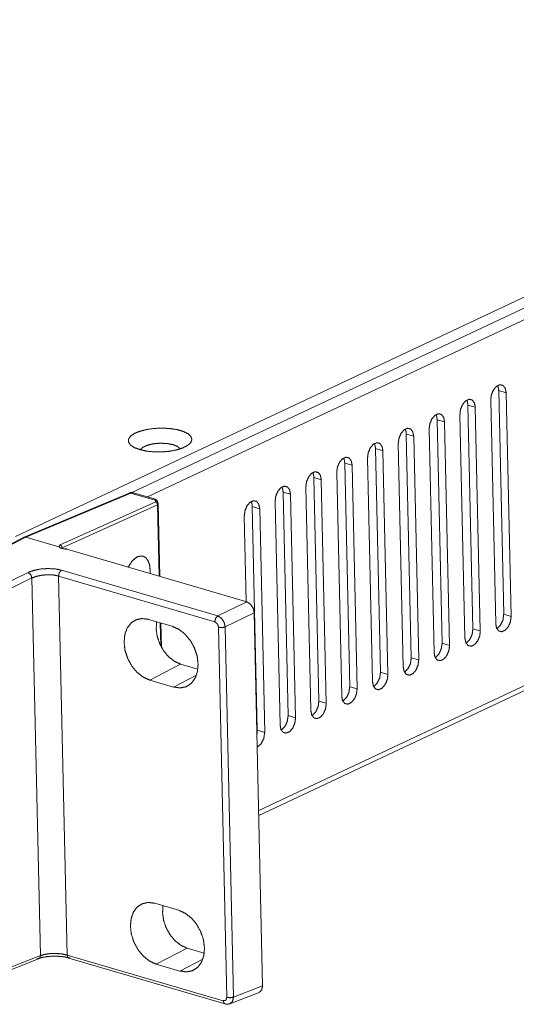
# Model space of a CAD drawing. Header units: millimetres. Extents: x 0 to 2122, y 0 to 1639.
# Tile 79 of 85: x 1550 to 1601, y 1154 to 1256. Entities that reach past the tile are written whole.
import ezdxf

# ---------------------------------------------------------------- set-up
doc = ezdxf.new("R2010")
doc.units = ezdxf.units.MM
doc.layers.add('1', color=7, linetype='Continuous', true_color=0xffffff)

msp = doc.modelspace()

# ---------------------------------------------------------------- linework, layer by layer
at = {"layer": '1', "color": 7, "linetype": 'Continuous', "lineweight": 13}
for p, q in [((1780.48, 1311.47), (1549.07, 1202.71)), ((1759.42, 1300.45), (1561.1, 1207.24)), ((1759.24, 1299.13), (1562.79, 1206.81)), ((1574.32, 1174.29), (1760.25, 1261.67)), ((1574.33, 1173.77), (1760.57, 1261.3)), ((1599.99, 1217.59), (1599.22, 1217.82)), ((1599.74, 1194.64), (1599.22, 1217.82)), ((1599.99, 1217.59), (1600.51, 1194.42)), ((1598.39, 1216.84), (1598.91, 1193.67)), ((1596.79, 1216.09), (1596.03, 1216.31)), ((1596.55, 1193.14), (1596.03, 1216.31)), ((1596.79, 1216.09), (1597.31, 1192.92)), ((1593.6, 1214.59), (1592.83, 1214.81)), ((1593.35, 1191.64), (1592.83, 1214.81)), ((1593.6, 1214.59), (1594.12, 1191.41)), ((1595.2, 1215.34), (1595.72, 1192.17)), ((1592, 1213.84), (1592.52, 1190.66)), ((1590.4, 1213.09), (1589.63, 1213.31)), ((1590.15, 1190.14), (1589.63, 1213.31)), ((1590.4, 1213.09), (1590.92, 1189.91)), ((1587.21, 1211.58), (1586.44, 1211.81)), ((1586.96, 1188.63), (1586.44, 1211.81)), ((1587.21, 1211.58), (1587.73, 1188.41)), ((1588.8, 1212.33), (1589.32, 1189.16)), ((1585.61, 1210.83), (1586.13, 1187.66)), ((1584.01, 1210.08), (1583.24, 1210.31)), ((1583.76, 1187.13), (1583.24, 1210.31)), ((1584.01, 1210.08), (1584.53, 1186.91)), ((1580.81, 1208.58), (1580.04, 1208.8)), ((1580.56, 1185.63), (1580.04, 1208.8)), ((1580.81, 1208.58), (1581.33, 1185.41)), ((1582.41, 1209.33), (1582.93, 1186.16)), ((1579.21, 1207.83), (1579.73, 1184.65)), ((1560.87, 1207.2), (1549.97, 1202.63)), ((1561.06, 1207.2), (1550.16, 1202.64)), ((1563.57, 1206.47), (1561.06, 1207.2)), ((1563.6, 1206.57), (1561.34, 1207.23)), ((1563.57, 1206.47), (1563.59, 1206.57)), ((1563.63, 1206.28), (1563.57, 1206.47)), ((1577.62, 1207.08), (1576.85, 1207.3)), ((1577.37, 1184.13), (1576.85, 1207.3)), ((1577.62, 1207.08), (1578.14, 1183.9)), ((1553.72, 1201.82), (1563.63, 1206.28)), ((1563.83, 1205.99), (1553.92, 1201.53)), ((1563.87, 1206.12), (1563.81, 1206.31)), ((1564, 1198.59), (1563.83, 1205.99)), ((1564.05, 1198.58), (1563.88, 1206.05)), ((1574.42, 1205.58), (1573.65, 1205.8)), ((1574.17, 1182.63), (1573.65, 1205.8)), ((1574.42, 1205.58), (1574.94, 1182.4)), ((1576.02, 1206.33), (1576.54, 1183.15)), ((1572.82, 1204.82), (1573.02, 1195.95)), ((1549.95, 1202.62), (1539.09, 1196.97)), ((1550.16, 1202.64), (1539.3, 1196.98)), ((1550.16, 1202.64), (1549.95, 1202.62)), ((1550.16, 1202.64), (1553.57, 1201.64)), ((1553.57, 1201.64), (1553.72, 1201.82)), ((1553.92, 1201.53), (1553.83, 1201.46)), ((1553.92, 1201.53), (1553.92, 1201.46)), ((1554.41, 1201.39), (1573.07, 1195.94)), ((1553.85, 1199.21), (1570.06, 1194.47)), ((1563.05, 1199.25), (1563.04, 1198.88)), ((1543.69, 1195.7), (1550.39, 1198.97)), ((1550.79, 1198.4), (1544.08, 1195.12)), ((1551.66, 1159.26), (1550.79, 1198.4)), ((1553.55, 1198.6), (1554.44, 1159.32)), ((1569.76, 1193.86), (1553.55, 1198.6)), ((1570.06, 1194.47), (1573.07, 1195.94)), ((1565.35, 1193.39), (1562.89, 1194.11)), ((1573.86, 1194.79), (1570.85, 1193.32)), ((1574.72, 1156.14), (1573.86, 1194.79)), ((1600.51, 1194.42), (1599.74, 1194.64)), ((1564.16, 1191.35), (1564.11, 1193.75)), ((1564.22, 1191.24), (1564.16, 1193.74)), ((1571.02, 1154.93), (1570.16, 1193.29)), ((1570.85, 1193.32), (1571.71, 1154.96)), ((1597.31, 1192.92), (1596.55, 1193.14)), ((1594.12, 1191.41), (1593.35, 1191.64)), ((1590.92, 1189.91), (1590.15, 1190.14)), ((1563.03, 1187.81), (1566.22, 1189.47)), ((1566.22, 1189.47), (1568.01, 1188.95)), ((1565.49, 1187.09), (1567.86, 1188.32)), ((1587.73, 1188.41), (1586.96, 1188.63)), ((1563.03, 1187.81), (1565.49, 1187.09)), ((1584.53, 1186.91), (1583.76, 1187.13)), ((1581.33, 1185.41), (1580.56, 1185.63)), ((1578.14, 1183.9), (1577.37, 1184.13)), ((1574.94, 1182.4), (1574.17, 1182.63)), ((1563.55, 1164.68), (1566.01, 1163.96)), ((1563.69, 1158.37), (1566.88, 1160.04)), ((1568.67, 1159.52), (1566.88, 1160.04)), ((1544.76, 1156.29), (1551.47, 1158.91)), ((1544.95, 1156.64), (1551.66, 1159.26)), ((1554.44, 1159.32), (1570.64, 1154.58)), ((1554.61, 1158.99), (1570.82, 1154.25)), ((1566.15, 1157.66), (1568.52, 1158.89)), ((1566.15, 1157.66), (1563.69, 1158.37)), ((1571.33, 1154.26), (1574.35, 1155.44)), ((1571.71, 1154.96), (1574.72, 1156.14))]:
    msp.add_line(p, q, dxfattribs=at)
msp.add_arc((1563.63, 1206.04), 0.25, 1.285, 17.3076, dxfattribs=at)
for points, knots in [([(1599.99, 1217.59), (1599.9, 1218.06), (1599.67, 1218.36), (1599.34, 1218.43), (1598.99, 1218.26), (1598.67, 1217.89), (1598.46, 1217.38), (1598.39, 1216.84)], [0, 0, 0.149987, 0.269386, 0.37487, 0.499149, 0.653926, 0.827912, 1, 1]), ([(1599.1, 1218.34), (1599.19, 1218.1), (1599.22, 1217.82)], [0, 0, 0.470695, 1, 1]), ([(1596.79, 1216.09), (1596.7, 1216.56), (1596.47, 1216.85), (1596.15, 1216.93), (1595.79, 1216.76), (1595.48, 1216.39), (1595.26, 1215.88), (1595.2, 1215.34)], [0, 0, 0.149966, 0.269389, 0.374876, 0.499111, 0.653946, 0.827914, 1, 1]), ([(1595.91, 1216.84), (1595.99, 1216.6), (1596.03, 1216.31)], [0, 0, 0.470772, 1, 1]), ([(1593.6, 1214.59), (1593.51, 1215.05), (1593.28, 1215.35), (1592.95, 1215.43), (1592.6, 1215.26), (1592.28, 1214.88), (1592.07, 1214.38), (1592, 1213.84)], [0, 0, 0.149989, 0.269441, 0.374876, 0.499167, 0.653946, 0.82791, 1, 1]), ([(1592.71, 1215.34), (1592.8, 1215.1), (1592.83, 1214.81)], [0, 0, 0.470767, 1, 1]), ([(1561.98, 1211.71), (1562.67, 1211.55), (1563.46, 1211.47), (1564.28, 1211.47), (1565.1, 1211.54), (1565.85, 1211.69), (1566.48, 1211.9), (1566.97, 1212.16), (1567.28, 1212.45), (1567.38, 1212.76), (1567.28, 1213.07), (1566.98, 1213.35), (1566.5, 1213.59), (1565.86, 1213.78), (1565.11, 1213.89), (1564.3, 1213.94), (1563.47, 1213.9), (1562.69, 1213.79), (1561.99, 1213.61), (1561.42, 1213.38), (1561.02, 1213.1), (1560.81, 1212.79), (1560.81, 1212.48), (1561.01, 1212.19), (1561.41, 1211.92), (1561.98, 1211.71)], [0, 0, 0.047719, 0.10053, 0.155704, 0.210256, 0.26127, 0.306196, 0.34314, 0.371517, 0.393378, 0.41491, 0.442582, 0.478772, 0.523068, 0.573655, 0.628009, 0.683242, 0.736374, 0.784639, 0.825748, 0.858355, 0.882969, 0.903691, 0.927733, 0.959601, 1, 1]), ([(1590.4, 1213.09), (1590.31, 1213.55), (1590.08, 1213.85), (1589.75, 1213.92), (1589.4, 1213.76), (1589.08, 1213.38), (1588.87, 1212.87), (1588.8, 1212.33)], [0, 0, 0.14999, 0.269391, 0.374877, 0.499111, 0.653925, 0.827915, 1, 1]), ([(1589.51, 1213.84), (1589.6, 1213.6), (1589.63, 1213.31)], [0, 0, 0.470625, 1, 1]), ([(1566.17, 1211.78), (1565.91, 1212.03), (1565.43, 1212.22), (1564.8, 1212.34), (1564.09, 1212.37), (1563.38, 1212.31), (1562.76, 1212.16), (1562.29, 1211.95), (1562.04, 1211.69)], [0, 0, 0.080746, 0.195819, 0.339872, 0.499995, 0.660104, 0.804204, 0.919232, 1, 1]), ([(1587.21, 1211.58), (1587.11, 1212.05), (1586.88, 1212.35), (1586.56, 1212.42), (1586.2, 1212.25), (1585.89, 1211.88), (1585.68, 1211.37), (1585.61, 1210.83)], [0, 0, 0.149965, 0.269419, 0.374906, 0.49914, 0.653941, 0.827908, 1, 1]), ([(1586.32, 1212.33), (1586.4, 1212.09), (1586.44, 1211.81)], [0, 0, 0.470772, 1, 1]), ([(1584.01, 1210.08), (1583.92, 1210.55), (1583.69, 1210.85), (1583.36, 1210.92), (1583.01, 1210.75), (1582.69, 1210.38), (1582.48, 1209.87), (1582.41, 1209.33)], [0, 0, 0.149989, 0.269411, 0.374891, 0.499171, 0.653951, 0.827916, 1, 1]), ([(1583.12, 1210.83), (1583.21, 1210.59), (1583.24, 1210.31)], [0, 0, 0.470713, 1, 1]), ([(1580.81, 1208.58), (1580.72, 1209.05), (1580.49, 1209.34), (1580.17, 1209.42), (1579.81, 1209.25), (1579.5, 1208.88), (1579.28, 1208.37), (1579.21, 1207.83)], [0, 0, 0.149989, 0.269422, 0.374908, 0.499141, 0.65392, 0.82791, 1, 1]), ([(1579.93, 1209.33), (1580.01, 1209.09), (1580.04, 1208.8)], [0, 0, 0.470625, 1, 1]), ([(1577.62, 1207.08), (1577.53, 1207.54), (1577.3, 1207.84), (1576.97, 1207.92), (1576.61, 1207.75), (1576.3, 1207.37), (1576.09, 1206.87), (1576.02, 1206.33)], [0, 0, 0.149964, 0.269385, 0.374871, 0.499151, 0.653951, 0.827916, 1, 1]), ([(1576.73, 1207.83), (1576.81, 1207.59), (1576.85, 1207.3)], [0, 0, 0.470789, 1, 1]), ([(1561.34, 1207.22), (1561.29, 1207.24), (1561.23, 1207.25), (1561.1, 1207.26), (1560.97, 1207.23), (1560.92, 1207.22), (1560.87, 1207.2)], [0, 0, 0.113034, 0.223956, 0.493493, 0.766454, 0.883193, 1, 1]), ([(1560.87, 1207.2), (1560.96, 1207.22), (1561.06, 1207.2)], [0, 0, 0.485362, 1, 1]), ([(1561.34, 1207.23), (1561.2, 1207.24), (1561.06, 1207.2)], [0, 0, 0.480103, 1, 1]), ([(1563.81, 1206.31), (1563.72, 1206.43), (1563.57, 1206.47)], [0, 0, 0.489249, 1, 1]), ([(1563.81, 1206.31), (1563.79, 1206.39), (1563.73, 1206.47), (1563.71, 1206.51), (1563.67, 1206.53), (1563.66, 1206.54), (1563.65, 1206.54)], [0, 0, 0.260346, 0.620026, 0.758186, 0.909531, 0.953896, 1, 1]), ([(1574.42, 1205.58), (1574.33, 1206.04), (1574.1, 1206.34), (1573.77, 1206.41), (1573.42, 1206.25), (1573.1, 1205.87), (1572.89, 1205.36), (1572.82, 1204.82)], [0, 0, 0.149982, 0.269438, 0.37492, 0.499155, 0.653938, 0.827906, 1, 1]), ([(1563.83, 1205.99), (1563.77, 1206.17), (1563.63, 1206.28)], [0, 0, 0.520026, 1, 1]), ([(1563.63, 1206.28), (1563.78, 1206.24), (1563.87, 1206.12)], [0, 0, 0.510326, 1, 1]), ([(1563.88, 1206.05), (1563.87, 1206.02), (1563.83, 1205.99)], [0, 0, 0.410139, 1, 1]), ([(1573.53, 1206.33), (1573.62, 1206.09), (1573.65, 1205.8)], [0, 0, 0.470696, 1, 1]), ([(1554.41, 1201.39), (1554.41, 1201.4), (1554.41, 1201.4), (1554.4, 1201.4), (1554.4, 1201.4), (1554.39, 1201.4), (1554.38, 1201.4), (1554.36, 1201.4), (1554.34, 1201.4), (1554.33, 1201.4), (1554.31, 1201.4), (1554.29, 1201.4), (1554.27, 1201.41), (1554.24, 1201.41), (1554.2, 1201.41), (1554.17, 1201.41), (1554.13, 1201.42), (1554.07, 1201.42), (1554, 1201.44), (1553.99, 1201.44), (1553.97, 1201.44), (1553.96, 1201.44), (1553.94, 1201.45), (1553.91, 1201.46), (1553.88, 1201.46), (1553.83, 1201.48), (1553.78, 1201.5), (1553.76, 1201.51), (1553.74, 1201.52), (1553.72, 1201.53), (1553.7, 1201.54), (1553.68, 1201.56), (1553.66, 1201.57), (1553.65, 1201.58), (1553.63, 1201.59), (1553.62, 1201.6), (1553.61, 1201.61), (1553.59, 1201.63), (1553.59, 1201.63), (1553.58, 1201.63), (1553.58, 1201.64), (1553.57, 1201.64), (1553.57, 1201.64), (1553.57, 1201.64), (1553.57, 1201.64)], [0, 0, 0.004326, 0.008612, 0.013243, 0.017861, 0.027426, 0.036973, 0.056592, 0.076195, 0.095971, 0.115751, 0.135345, 0.155125, 0.194335, 0.233204, 0.271567, 0.309433, 0.383543, 0.455668, 0.473371, 0.490913, 0.508313, 0.525594, 0.559155, 0.591794, 0.653862, 0.712014, 0.739687, 0.766477, 0.792505, 0.817444, 0.841542, 0.86474, 0.887224, 0.909029, 0.919783, 0.94102, 0.96253, 0.973728, 0.979715, 0.985754, 0.989112, 0.992384, 0.995951, 1, 1]), ([(1553.92, 1201.53), (1553.86, 1201.71), (1553.72, 1201.82)], [0, 0, 0.519954, 1, 1]), ([(1554.41, 1201.41), (1554.31, 1201.41), (1554.2, 1201.41), (1554.1, 1201.42), (1554, 1201.44), (1553.93, 1201.45), (1553.87, 1201.47), (1553.83, 1201.49), (1553.8, 1201.5), (1553.78, 1201.51)], [0, 0, 0.1626, 0.320368, 0.485925, 0.641639, 0.75596, 0.854464, 0.919608, 0.968018, 1, 1]), ([(1560.78, 1199.54), (1561.2, 1200.18), (1561.69, 1200.58), (1562.03, 1200.68), (1562.36, 1200.65), (1562.64, 1200.47), (1562.85, 1200.16), (1563, 1199.75), (1563.05, 1199.25)], [0, 0, 0.204471, 0.376, 0.471806, 0.558885, 0.647971, 0.749329, 0.866957, 1, 1]), ([(1550.39, 1198.97), (1550.98, 1199.19), (1551.69, 1199.33), (1552.45, 1199.38), (1553.2, 1199.34), (1553.85, 1199.21)], [0, 0, 0.178113, 0.383067, 0.599537, 0.810553, 1, 1]), ([(1553.85, 1199.21), (1553.64, 1198.97), (1553.55, 1198.6)], [0, 0, 0.465851, 1, 1]), ([(1550.39, 1198.97), (1550.66, 1198.75), (1550.79, 1198.4)], [0, 0, 0.47754, 1, 1]), ([(1553.55, 1198.6), (1553.03, 1198.71), (1552.43, 1198.74), (1551.82, 1198.69), (1551.26, 1198.57), (1550.79, 1198.4)], [0, 0, 0.189206, 0.400056, 0.616393, 0.82144, 1, 1]), ([(1573.07, 1195.94), (1573.45, 1195.7), (1573.74, 1195.28), (1573.86, 1194.79)], [0, 0, 0.308457, 0.655762, 1, 1]), ([(1562.89, 1194.11), (1562.22, 1194.2), (1561.59, 1194.07), (1561.06, 1193.73), (1560.66, 1193.19), (1560.42, 1192.51), (1560.35, 1191.72), (1560.45, 1190.88), (1560.73, 1190.04), (1561.16, 1189.27), (1561.72, 1188.61), (1562.35, 1188.11), (1563.03, 1187.81)], [0, 0, 0.074226, 0.14373, 0.212628, 0.285255, 0.3645, 0.451039, 0.543652, 0.639866, 0.736527, 0.830394, 0.918765, 1, 1]), ([(1570.06, 1194.47), (1569.85, 1194.23), (1569.76, 1193.86)], [0, 0, 0.465851, 1, 1]), ([(1570.06, 1194.47), (1570.44, 1194.23), (1570.73, 1193.81), (1570.85, 1193.32)], [0, 0, 0.307396, 0.655609, 1, 1]), ([(1598.91, 1193.67), (1599, 1193.2), (1599.23, 1192.9), (1599.56, 1192.83), (1599.91, 1193), (1600.23, 1193.37), (1600.44, 1193.88), (1600.51, 1194.42)], [0, 0, 0.149965, 0.269387, 0.374874, 0.499167, 0.653948, 0.827915, 1, 1]), ([(1599.74, 1194.64), (1599.66, 1194.04), (1599.4, 1193.5), (1599.03, 1193.14)], [0, 0, 0.351285, 0.701362, 1, 1]), ([(1563.73, 1193.86), (1563.68, 1193.12), (1563.79, 1192.33), (1564.06, 1191.55), (1564.47, 1190.83), (1564.99, 1190.22), (1565.59, 1189.75), (1566.22, 1189.47)], [0, 0, 0.137002, 0.283176, 0.434593, 0.586407, 0.73371, 0.872386, 1, 1]), ([(1565.49, 1187.09), (1566.17, 1187), (1566.79, 1187.13), (1567.32, 1187.47), (1567.72, 1188), (1567.96, 1188.68), (1568.03, 1189.47), (1567.93, 1190.32), (1567.65, 1191.15), (1567.22, 1191.93), (1566.67, 1192.59), (1566.03, 1193.08), (1565.35, 1193.39)], [0, 0, 0.074228, 0.143732, 0.212631, 0.285258, 0.364503, 0.451041, 0.543655, 0.639864, 0.736526, 0.830393, 0.918765, 1, 1]), ([(1570.16, 1193.29), (1570.04, 1193.65), (1569.76, 1193.86)], [0, 0, 0.52126, 1, 1]), ([(1570.85, 1193.32), (1570.51, 1193.25), (1570.16, 1193.29)], [0, 0, 0.488803, 1, 1]), ([(1596.55, 1193.14), (1596.46, 1192.54), (1596.2, 1192), (1595.83, 1191.64)], [0, 0, 0.351275, 0.701302, 1, 1]), ([(1595.72, 1192.17), (1595.81, 1191.7), (1596.04, 1191.4), (1596.36, 1191.33), (1596.72, 1191.49), (1597.03, 1191.87), (1597.25, 1192.38), (1597.31, 1192.92)], [0, 0, 0.149964, 0.269418, 0.374904, 0.499138, 0.653919, 0.827909, 1, 1]), ([(1592.52, 1190.66), (1592.61, 1190.2), (1592.84, 1189.9), (1593.17, 1189.83), (1593.52, 1189.99), (1593.84, 1190.37), (1594.05, 1190.87), (1594.12, 1191.41)], [0, 0, 0.149989, 0.269411, 0.374891, 0.499171, 0.653951, 0.827916, 1, 1]), ([(1593.35, 1191.64), (1593.26, 1191.04), (1593.01, 1190.5), (1592.64, 1190.14)], [0, 0, 0.351296, 0.701331, 1, 1]), ([(1590.15, 1190.14), (1590.07, 1189.54), (1589.81, 1188.99), (1589.44, 1188.64)], [0, 0, 0.351285, 0.701362, 1, 1]), ([(1589.32, 1189.16), (1589.41, 1188.7), (1589.64, 1188.4), (1589.97, 1188.32), (1590.33, 1188.49), (1590.64, 1188.86), (1590.85, 1189.37), (1590.92, 1189.91)], [0, 0, 0.149966, 0.269422, 0.374909, 0.499156, 0.653938, 0.827907, 1, 1]), ([(1586.13, 1187.66), (1586.22, 1187.19), (1586.45, 1186.89), (1586.77, 1186.82), (1587.13, 1186.99), (1587.44, 1187.36), (1587.66, 1187.87), (1587.73, 1188.41)], [0, 0, 0.149963, 0.269384, 0.374869, 0.499149, 0.653928, 0.827917, 1, 1]), ([(1586.96, 1188.63), (1586.87, 1188.04), (1586.61, 1187.49), (1586.25, 1187.13)], [0, 0, 0.351284, 0.701306, 1, 1]), ([(1583.76, 1187.13), (1583.68, 1186.53), (1583.42, 1185.99), (1583.05, 1185.63)], [0, 0, 0.351273, 0.701339, 1, 1]), ([(1582.93, 1186.16), (1583.02, 1185.69), (1583.25, 1185.39), (1583.58, 1185.32), (1583.93, 1185.49), (1584.25, 1185.86), (1584.46, 1186.37), (1584.53, 1186.91)], [0, 0, 0.149991, 0.269446, 0.374876, 0.499158, 0.65394, 0.827908, 1, 1]), ([(1579.73, 1184.65), (1579.82, 1184.19), (1580.06, 1183.89), (1580.38, 1183.82), (1580.74, 1183.98), (1581.05, 1184.36), (1581.26, 1184.87), (1581.33, 1185.41)], [0, 0, 0.149967, 0.269391, 0.374879, 0.499126, 0.653943, 0.827912, 1, 1]), ([(1580.56, 1185.63), (1580.48, 1185.03), (1580.22, 1184.49), (1579.85, 1184.13)], [0, 0, 0.351275, 0.701302, 1, 1]), ([(1576.54, 1183.15), (1576.63, 1182.69), (1576.86, 1182.39), (1577.18, 1182.32), (1577.54, 1182.48), (1577.86, 1182.86), (1578.07, 1183.36), (1578.14, 1183.9)], [0, 0, 0.149965, 0.269419, 0.374855, 0.499136, 0.653917, 0.827908, 1, 1]), ([(1577.37, 1184.13), (1577.28, 1183.53), (1577.03, 1182.99), (1576.66, 1182.63)], [0, 0, 0.351285, 0.701362, 1, 1]), ([(1574.17, 1182.63), (1574.17, 1182.43), (1574.14, 1182.24)], [0, 0, 0.491524, 1, 1]), ([(1574.17, 1180.87), (1574.56, 1181.21), (1574.85, 1181.77), (1574.94, 1182.4)], [0, 0, 0.292951, 0.644349, 1, 1]), ([(1563.69, 1158.37), (1563.01, 1158.68), (1562.38, 1159.18), (1561.82, 1159.84), (1561.39, 1160.61), (1561.11, 1161.45), (1561.01, 1162.29), (1561.08, 1163.08), (1561.32, 1163.76), (1561.72, 1164.3), (1562.25, 1164.64), (1562.88, 1164.77), (1563.55, 1164.68)], [0, 0, 0.081236, 0.169608, 0.263482, 0.360137, 0.456346, 0.548969, 0.635498, 0.714744, 0.787389, 0.856269, 0.925773, 1, 1]), ([(1566.88, 1160.04), (1566.25, 1160.32), (1565.65, 1160.79), (1565.13, 1161.4), (1564.72, 1162.12), (1564.45, 1162.9), (1564.34, 1163.69), (1564.39, 1164.43)], [0, 0, 0.127595, 0.266263, 0.413569, 0.565401, 0.71682, 0.862996, 1, 1]), ([(1566.01, 1163.96), (1566.69, 1163.65), (1567.33, 1163.15), (1567.88, 1162.5), (1568.31, 1161.72), (1568.59, 1160.88), (1568.69, 1160.04), (1568.62, 1159.25), (1568.38, 1158.57), (1567.98, 1158.04), (1567.45, 1157.7), (1566.83, 1157.57), (1566.15, 1157.66)], [0, 0, 0.081234, 0.169605, 0.263471, 0.360133, 0.456349, 0.548962, 0.635501, 0.714746, 0.787371, 0.85627, 0.925773, 1, 1]), ([(1551.66, 1159.26), (1552.14, 1159.39), (1552.7, 1159.47), (1553.32, 1159.48), (1553.91, 1159.43), (1554.44, 1159.32)], [0, 0, 0.174666, 0.378742, 0.596139, 0.808959, 1, 1]), ([(1554.75, 1159), (1554.1, 1159.14), (1553.35, 1159.2), (1552.59, 1159.18), (1551.88, 1159.08), (1551.29, 1158.91)], [0, 0, 0.190873, 0.403522, 0.62085, 0.824988, 1, 1]), ([(1551.66, 1159.26), (1551.61, 1159.04), (1551.47, 1158.91)], [0, 0, 0.544504, 1, 1]), ([(1554.44, 1159.32), (1554.49, 1159.1), (1554.61, 1158.99)], [0, 0, 0.567532, 1, 1]), ([(1574.72, 1156.14), (1574.63, 1155.7), (1574.35, 1155.44)], [0, 0, 0.541623, 1, 1]), ([(1570.64, 1154.58), (1570.91, 1154.63), (1571.02, 1154.93)], [0, 0, 0.467196, 1, 1]), ([(1570.64, 1154.58), (1570.7, 1154.36), (1570.82, 1154.25)], [0, 0, 0.567647, 1, 1]), ([(1571.02, 1154.93), (1571.38, 1154.89), (1571.71, 1154.96)], [0, 0, 0.511203, 1, 1]), ([(1571.71, 1154.96), (1571.6, 1154.51), (1571.3, 1154.25)], [0, 0, 0.543794, 1, 1]), ([(1570.82, 1154.25), (1571.06, 1154.21), (1571.28, 1154.26)], [0, 0, 0.505508, 1, 1])]:
    msp.add_open_spline(points, degree=1, knots=knots, dxfattribs=at)

doc.saveas('drawing.dxf')
